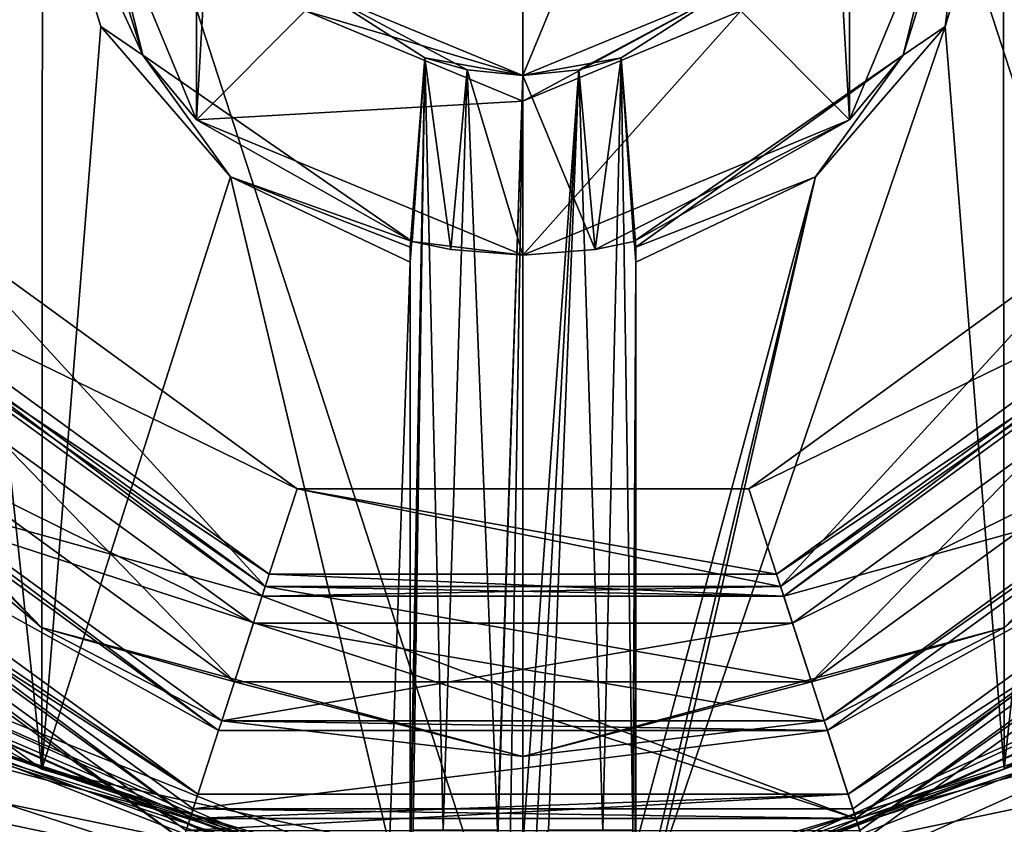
# Model space of a CAD drawing. Header units: millimetres. Extents: x -78 to 78, y -77 to 439.
# Tile 34 of 59: x -10 to 9, y 210 to 226. Entities that reach past the tile are written whole.
import ezdxf

# ---------------------------------------------------------------- set-up
doc = ezdxf.new("R2010")
doc.units = ezdxf.units.MM
doc.header["$LTSCALE"] = 65.185185
for name, color, linetype in [('101', 7, 'CONTINUOUS'), ('103', 7, 'CONTINUOUS'), ('104', 7, 'CONTINUOUS'), ('384', 7, 'CONTINUOUS'), ('385', 7, 'CONTINUOUS'), ('386', 7, 'CONTINUOUS'), ('389', 7, 'CONTINUOUS'), ('390', 7, 'CONTINUOUS'), ('391', 7, 'CONTINUOUS'), ('392', 7, 'CONTINUOUS'), ('393', 7, 'CONTINUOUS'), ('394', 7, 'CONTINUOUS'), ('395', 7, 'CONTINUOUS'), ('396', 7, 'CONTINUOUS'), ('397', 7, 'CONTINUOUS'), ('398', 7, 'CONTINUOUS'), ('399', 7, 'CONTINUOUS'), ('400', 7, 'CONTINUOUS'), ('401', 7, 'CONTINUOUS'), ('402', 7, 'CONTINUOUS'), ('405', 7, 'CONTINUOUS'), ('407', 7, 'CONTINUOUS'), ('408', 7, 'CONTINUOUS'), ('409', 7, 'CONTINUOUS'), ('410', 7, 'CONTINUOUS'), ('411', 7, 'CONTINUOUS'), ('412', 7, 'CONTINUOUS'), ('413', 7, 'CONTINUOUS'), ('417', 7, 'CONTINUOUS'), ('418', 7, 'CONTINUOUS'), ('419', 7, 'CONTINUOUS'), ('420', 7, 'CONTINUOUS'), ('58', 7, 'CONTINUOUS'), ('59', 7, 'CONTINUOUS'), ('60', 7, 'CONTINUOUS'), ('61', 7, 'CONTINUOUS'), ('62', 7, 'CONTINUOUS'), ('63', 7, 'CONTINUOUS'), ('64', 7, 'CONTINUOUS'), ('65', 7, 'CONTINUOUS'), ('66', 7, 'CONTINUOUS'), ('76', 7, 'CONTINUOUS'), ('78', 7, 'CONTINUOUS'), ('80', 7, 'CONTINUOUS'), ('83', 7, 'CONTINUOUS'), ('84', 7, 'CONTINUOUS'), ('86', 7, 'CONTINUOUS'), ('87', 7, 'CONTINUOUS'), ('89', 7, 'CONTINUOUS'), ('91', 7, 'CONTINUOUS'), ('92', 7, 'CONTINUOUS'), ('94', 7, 'CONTINUOUS'), ('96', 7, 'CONTINUOUS'), ('98', 7, 'CONTINUOUS')]:
    doc.layers.add(name, color=color, linetype=linetype)

msp = doc.modelspace()

# ---------------------------------------------------------------- linework, layer by layer
at = {"layer": '101', "linetype": 'CONTINUOUS'}
for points in [[(-16.585, 217.95, 2.5), (-6.335, 210.503, 2.5), (-16.989, 217.656, 3), (-16.585, 217.95, 2.5)], [(6.335, 210.503, 2.5), (16.585, 217.95, 2.5), (6.489, 210.028, 3), (6.335, 210.503, 2.5)], [(16.585, 217.95, 2.5), (16.989, 217.656, 3), (6.489, 210.028, 3), (16.585, 217.95, 2.5)], [(-6.335, 210.503, 2.5), (-6.489, 210.028, 3), (-16.989, 217.656, 3), (-6.335, 210.503, 2.5)], [(-6.335, 210.503, 2.5), (6.335, 210.503, 2.5), (-6.489, 210.028, 3), (-6.335, 210.503, 2.5)], [(6.335, 210.503, 2.5), (6.489, 210.028, 3), (-6.489, 210.028, 3), (6.335, 210.503, 2.5)]]:
    msp.add_3dface(points, dxfattribs=at)
at = {"layer": '103', "linetype": 'CONTINUOUS'}
for points in [[(-11.528, 221.624, 4), (-13.147, 220.449, 6), (-5.022, 214.545, 6), (-11.528, 221.624, 4)], [(-4.403, 216.447, 4), (-11.528, 221.624, 4), (-5.022, 214.545, 6), (-4.403, 216.447, 4)], [(11.528, 221.624, 4), (4.403, 216.447, 4), (5.022, 214.545, 6), (11.528, 221.624, 4)], [(11.528, 221.624, 4), (5.022, 214.545, 6), (13.147, 220.449, 6), (11.528, 221.624, 4)], [(-4.403, 216.447, 4), (-5.022, 214.545, 6), (5.022, 214.545, 6), (-4.403, 216.447, 4)], [(4.403, 216.447, 4), (-4.403, 216.447, 4), (5.022, 214.545, 6), (4.403, 216.447, 4)]]:
    msp.add_3dface(points, dxfattribs=at)
at = {"layer": '104', "linetype": 'CONTINUOUS'}
for points in [[(-12.944, 220.595), (-11.528, 221.624), (-4.403, 216.447), (-12.944, 220.595)], [(12.944, 220.595), (4.403, 216.447), (11.528, 221.624), (12.944, 220.595)], [(-4.944, 214.783), (-12.944, 220.595), (-4.403, 216.447), (-4.944, 214.783)], [(12.944, 220.595), (4.944, 214.783), (4.403, 216.447), (12.944, 220.595)], [(4.944, 214.783), (-4.944, 214.783), (-4.403, 216.447), (4.944, 214.783)], [(4.944, 214.783), (-4.403, 216.447), (4.403, 216.447), (4.944, 214.783)]]:
    msp.add_3dface(points, dxfattribs=at)
at = {"layer": '384', "linetype": 'CONTINUOUS'}
for points in [[(-5.253, 213.832, 4), (-13.753, 220.008, 4), (-5.253, 213.832, 2.5), (-5.253, 213.832, 4)], [(-5.253, 213.832, 2.5), (-13.753, 220.008, 4), (-13.753, 220.008, 2.5), (-5.253, 213.832, 2.5)], [(13.753, 220.008, 4), (5.253, 213.832, 4), (13.753, 220.008, 2.5), (13.753, 220.008, 4)], [(13.753, 220.008, 2.5), (5.253, 213.832, 4), (5.253, 213.832, 2.5), (13.753, 220.008, 2.5)], [(5.253, 213.832, 4), (-5.253, 213.832, 4), (5.253, 213.832, 2.5), (5.253, 213.832, 4)], [(5.253, 213.832, 2.5), (-5.253, 213.832, 4), (-5.253, 213.832, 2.5), (5.253, 213.832, 2.5)]]:
    msp.add_3dface(points, dxfattribs=at)
at = {"layer": '385', "linetype": 'CONTINUOUS'}
for points in [[(-13.753, 220.008, 4), (-5.253, 213.832, 4), (-15.371, 218.832, 4), (-13.753, 220.008, 4)], [(5.253, 213.832, 4), (13.753, 220.008, 4), (15.371, 218.832, 4), (5.253, 213.832, 4)], [(-15.371, 218.832, 4), (-5.253, 213.832, 4), (-5.871, 211.93, 4), (-15.371, 218.832, 4)], [(5.871, 211.93, 4), (5.253, 213.832, 4), (15.371, 218.832, 4), (5.871, 211.93, 4)], [(-5.871, 211.93, 4), (-5.253, 213.832, 4), (5.871, 211.93, 4), (-5.871, 211.93, 4)], [(-5.253, 213.832, 4), (5.253, 213.832, 4), (5.871, 211.93, 4), (-5.253, 213.832, 4)]]:
    msp.add_3dface(points, dxfattribs=at)
at = {"layer": '386', "linetype": 'CONTINUOUS'}
for points in [[(-15.371, 218.832, 4), (-5.871, 211.93, 4), (-15.371, 218.832, 2.5), (-15.371, 218.832, 4)], [(-15.371, 218.832, 2.5), (-5.871, 211.93, 4), (-5.871, 211.93, 2.5), (-15.371, 218.832, 2.5)], [(5.871, 211.93, 4), (15.371, 218.832, 4), (5.871, 211.93, 2.5), (5.871, 211.93, 4)], [(5.871, 211.93, 2.5), (15.371, 218.832, 4), (15.371, 218.832, 2.5), (5.871, 211.93, 2.5)], [(-5.871, 211.93, 4), (5.871, 211.93, 4), (-5.871, 211.93, 2.5), (-5.871, 211.93, 4)], [(-5.871, 211.93, 2.5), (5.871, 211.93, 4), (5.871, 211.93, 2.5), (-5.871, 211.93, 2.5)]]:
    msp.add_3dface(points, dxfattribs=at)
at = {"layer": '389', "linetype": 'CONTINUOUS'}
for points in [[(-5.253, 213.832, 2.5), (-13.753, 220.008, 2.5), (-15.371, 218.832, 2.5), (-5.253, 213.832, 2.5)], [(13.753, 220.008, 2.5), (5.253, 213.832, 2.5), (15.371, 218.832, 2.5), (13.753, 220.008, 2.5)], [(-5.253, 213.832, 2.5), (-15.371, 218.832, 2.5), (-5.871, 211.93, 2.5), (-5.253, 213.832, 2.5)], [(5.253, 213.832, 2.5), (5.871, 211.93, 2.5), (15.371, 218.832, 2.5), (5.253, 213.832, 2.5)], [(5.253, 213.832, 2.5), (-5.253, 213.832, 2.5), (-5.871, 211.93, 2.5), (5.253, 213.832, 2.5)], [(5.253, 213.832, 2.5), (-5.871, 211.93, 2.5), (5.871, 211.93, 2.5), (5.253, 213.832, 2.5)]]:
    msp.add_3dface(points, dxfattribs=at)
at = {"layer": '390', "linetype": 'CONTINUOUS'}
for points in [[(-3.889, 226.111, 56), (0, 235.5, 56), (0, 224.5, 56), (-3.889, 226.111, 56)], [(0, 224.5, 56), (0, 235.5, 56), (3.889, 233.889, 56), (0, 224.5, 56)], [(3.889, 226.111, 56), (0, 224.5, 56), (3.889, 233.889, 56), (3.889, 226.111, 56)]]:
    msp.add_3dface(points, dxfattribs=at)
at = {"layer": '391', "linetype": 'CONTINUOUS'}
for points in [[(-3.889, 226.111, 56), (0, 224.5, 56), (-1.914, 224.844, 52.085), (-3.889, 226.111, 56)], [(-3.889, 226.111, 44), (-3.889, 226.111, 56), (-1.914, 224.844, 52.085), (-3.889, 226.111, 44)], [(0, 224.5, 44), (-3.889, 226.111, 44), (0, 224.5, 48.8), (0, 224.5, 44)], [(0, 224.5, 48.8), (-3.889, 226.111, 44), (-1.088, 224.609, 49.088), (0, 224.5, 48.8)], [(-1.088, 224.609, 49.088), (-3.889, 226.111, 44), (-1.914, 224.844, 49.916), (-1.088, 224.609, 49.088)], [(-1.914, 224.844, 49.916), (-3.889, 226.111, 44), (-1.914, 224.844, 52.085), (-1.914, 224.844, 49.916)], [(-1.914, 224.844, 52.085), (0, 224.5, 56), (-1.088, 224.609, 52.912), (-1.914, 224.844, 52.085)], [(-1.088, 224.609, 52.912), (0, 224.5, 56), (0, 224.5, 53.2), (-1.088, 224.609, 52.912)]]:
    msp.add_3dface(points, dxfattribs=at)
at = {"layer": '392', "linetype": 'CONTINUOUS'}
for points in [[(-9, 230, 43.5), (-6.364, 236.364, 43.5), (-6.364, 223.636, 43.5), (-9, 230, 43.5)], [(-6.364, 223.636, 43.5), (-6.364, 236.364, 43.5), (-6, 230, 43.5), (-6.364, 223.636, 43.5)], [(6.364, 236.364, 43.5), (6.364, 223.636, 43.5), (6, 230, 43.5), (6.364, 236.364, 43.5)], [(9, 230, 43.5), (6.364, 223.636, 43.5), (6.364, 236.364, 43.5), (9, 230, 43.5)], [(-4.243, 225.757, 43.5), (-6.364, 223.636, 43.5), (-6, 230, 43.5), (-4.243, 225.757, 43.5)], [(6, 230, 43.5), (6.364, 223.636, 43.5), (4.243, 225.757, 43.5), (6, 230, 43.5)], [(0, 224, 43.5), (-6.364, 223.636, 43.5), (-4.243, 225.757, 43.5), (0, 224, 43.5)], [(6.364, 223.636, 43.5), (0, 221, 43.5), (4.243, 225.757, 43.5), (6.364, 223.636, 43.5)], [(0, 221, 43.5), (0, 224, 43.5), (4.243, 225.757, 43.5), (0, 221, 43.5)], [(0, 221, 43.5), (-6.364, 223.636, 43.5), (0, 224, 43.5), (0, 221, 43.5)]]:
    msp.add_3dface(points, dxfattribs=at)
at = {"layer": '393', "linetype": 'CONTINUOUS'}
for points in [[(-8.934, 231.09, 50.6), (-9, 230, 43.5), (-7.411, 224.893, 50.6), (-8.934, 231.09, 50.6)], [(-9, 230, 43.5), (-6.364, 223.636, 43.5), (-7.411, 224.893, 50.6), (-9, 230, 43.5)], [(-6.364, 223.636, 43.5), (-2.163, 221.264, 50.6), (-7.411, 224.893, 50.6), (-6.364, 223.636, 43.5)], [(-6.364, 223.636, 43.5), (0, 221, 43.5), (-2.163, 221.264, 50.6), (-6.364, 223.636, 43.5)], [(-2.163, 221.264, 50.6), (0, 221, 43.5), (-1.404, 221.11, 49.306), (-2.163, 221.264, 50.6)], [(-1.404, 221.11, 49.306), (0, 221, 43.5), (0, 221, 48.8), (-1.404, 221.11, 49.306)]]:
    msp.add_3dface(points, dxfattribs=at)
at = {"layer": '394', "linetype": 'CONTINUOUS'}
for points in [[(-14.54, 213.49, 50.2), (-2.572, 208.151, 50.2), (-12.931, 212.202, 18.2), (-14.54, 213.49, 50.2)], [(-1.792, 208.073, 48.999), (-0.5, 208.006, 48.367), (-12.931, 212.202, 18.2), (-1.792, 208.073, 48.999)], [(-12.931, 212.202, 18.2), (-0.5, 208.006, 48.367), (-0.251, 208.001, 48.412), (-12.931, 212.202, 18.2)], [(-2.572, 208.151, 50.2), (-1.792, 208.073, 48.999), (-12.931, 212.202, 18.2), (-2.572, 208.151, 50.2)], [(0, 208, 18.2), (-12.931, 212.202, 18.2), (0, 208, 48.4), (0, 208, 18.2)], [(0, 208, 48.4), (-12.931, 212.202, 18.2), (-0.251, 208.001, 48.412), (0, 208, 48.4)]]:
    msp.add_3dface(points, dxfattribs=at)
at = {"layer": '395', "linetype": 'CONTINUOUS'}
for points in [[(0, 207.8, 18), (-13.989, 210.745, 18), (-13.049, 212.04, 18), (0, 207.8, 18)], [(13.989, 210.745, 18), (0, 206.2, 18), (13.049, 212.04, 18), (13.989, 210.745, 18)], [(13.049, 212.04, 18), (0, 206.2, 18), (0, 207.8, 18), (13.049, 212.04, 18)], [(0, 206.2, 18), (-13.989, 210.745, 18), (0, 207.8, 18), (0, 206.2, 18)]]:
    msp.add_3dface(points, dxfattribs=at)
at = {"layer": '396', "linetype": 'CONTINUOUS'}
for points in [[(0, 206, 57.8), (-14.107, 210.584, 57.8), (0, 206, 54.5), (0, 206, 57.8)], [(0, 206, 54.5), (-14.107, 210.584, 57.8), (-1.747, 206.064, 54.033), (0, 206, 54.5)], [(-1.747, 206.064, 54.033), (-14.107, 210.584, 57.8), (-3.033, 206.192, 52.747), (-1.747, 206.064, 54.033)], [(-3.033, 206.192, 52.747), (-14.107, 210.584, 57.8), (-3.5, 206.257, 51), (-3.033, 206.192, 52.747)], [(-3.5, 206.257, 51), (-14.107, 210.584, 57.8), (0, 206, 18.2), (-3.5, 206.257, 51)], [(0, 206, 18.2), (-14.107, 210.584, 57.8), (-14.107, 210.584, 18.2), (0, 206, 18.2)]]:
    msp.add_3dface(points, dxfattribs=at)
at = {"layer": '397', "linetype": 'CONTINUOUS'}
for points in [[(-13.989, 249.255, 58), (0, 206.2, 58), (0, 253.8, 58), (-13.989, 249.255, 58)], [(0, 253.8, 58), (0, 206.2, 58), (13.989, 210.745, 58), (0, 253.8, 58)], [(13.989, 249.255, 58), (0, 253.8, 58), (13.989, 210.745, 58), (13.989, 249.255, 58)], [(-13.989, 210.745, 58), (0, 206.2, 58), (-13.989, 249.255, 58), (-13.989, 210.745, 58)]]:
    msp.add_3dface(points, dxfattribs=at)
at = {"layer": '398', "linetype": 'CONTINUOUS'}
for points in [[(0, 224.5, 56), (3.889, 226.111, 56), (0, 224.5, 53.2), (0, 224.5, 56)], [(0, 224.5, 44), (3.889, 226.111, 56), (3.889, 226.111, 44), (0, 224.5, 44)], [(3.889, 226.111, 56), (0, 224.5, 44), (1.914, 224.844, 49.915), (3.889, 226.111, 56)], [(0, 224.5, 53.2), (3.889, 226.111, 56), (1.088, 224.609, 52.912), (0, 224.5, 53.2)], [(1.088, 224.609, 52.912), (3.889, 226.111, 56), (1.914, 224.844, 52.084), (1.088, 224.609, 52.912)], [(1.914, 224.844, 52.084), (3.889, 226.111, 56), (1.914, 224.844, 49.915), (1.914, 224.844, 52.084)], [(1.914, 224.844, 49.915), (0, 224.5, 44), (1.088, 224.609, 49.088), (1.914, 224.844, 49.915)], [(0, 224.5, 44), (0, 224.5, 48.8), (1.088, 224.609, 49.088), (0, 224.5, 44)]]:
    msp.add_3dface(points, dxfattribs=at)
at = {"layer": '399', "linetype": 'CONTINUOUS'}
for points in [[(7.411, 224.893, 50.6), (9, 230, 43.5), (8.934, 231.09, 50.6), (7.411, 224.893, 50.6)], [(6.364, 223.636, 43.5), (9, 230, 43.5), (7.411, 224.893, 50.6), (6.364, 223.636, 43.5)], [(2.163, 221.264, 50.6), (6.364, 223.636, 43.5), (7.411, 224.893, 50.6), (2.163, 221.264, 50.6)], [(0, 221, 43.5), (6.364, 223.636, 43.5), (0, 221, 48.8), (0, 221, 43.5)], [(0, 221, 48.8), (6.364, 223.636, 43.5), (1.404, 221.11, 49.306), (0, 221, 48.8)], [(1.404, 221.11, 49.306), (6.364, 223.636, 43.5), (2.163, 221.264, 50.6), (1.404, 221.11, 49.306)]]:
    msp.add_3dface(points, dxfattribs=at)
at = {"layer": '400', "linetype": 'CONTINUOUS'}
for points in [[(12.931, 212.202, 18.2), (2.572, 208.151, 50.2), (14.54, 213.49, 50.2), (12.931, 212.202, 18.2)], [(0, 208, 18.2), (2.572, 208.151, 50.2), (12.931, 212.202, 18.2), (0, 208, 18.2)]]:
    msp.add_3dface(points, dxfattribs=at)
at = {"layer": '401', "linetype": 'CONTINUOUS'}
for points in [[(14.107, 210.584, 57.8), (0, 206, 57.8), (3.033, 206.192, 52.747), (14.107, 210.584, 57.8)], [(0, 206, 47.5), (0, 206, 18.2), (14.107, 210.584, 18.2), (0, 206, 47.5)], [(0, 206, 47.5), (14.107, 210.584, 18.2), (1.747, 206.064, 47.967), (0, 206, 47.5)], [(1.747, 206.064, 47.967), (14.107, 210.584, 18.2), (3.033, 206.192, 49.253), (1.747, 206.064, 47.967)], [(14.107, 210.584, 18.2), (14.107, 210.584, 57.8), (3.033, 206.192, 52.747), (14.107, 210.584, 18.2)], [(3.033, 206.192, 49.253), (14.107, 210.584, 18.2), (3.5, 206.257, 51), (3.033, 206.192, 49.253)], [(3.5, 206.257, 51), (14.107, 210.584, 18.2), (3.033, 206.192, 52.747), (3.5, 206.257, 51)]]:
    msp.add_3dface(points, dxfattribs=at)
at = {"layer": '402', "linetype": 'CONTINUOUS'}
for points in [[(1.088, 224.609, 52.912), (1.914, 224.844, 52.084), (1.556, 209.8, 52.556), (1.088, 224.609, 52.912)], [(1.914, 224.844, 49.915), (1.088, 224.609, 49.088), (1.404, 221.11, 49.306), (1.914, 224.844, 49.915)], [(1.914, 224.844, 49.915), (1.404, 221.11, 49.306), (2.163, 221.264, 50.6), (1.914, 224.844, 49.915)], [(1.556, 209.8, 52.556), (1.914, 224.844, 52.084), (2.142, 209.8, 51.5), (1.556, 209.8, 52.556)], [(1.914, 224.844, 52.084), (1.914, 224.844, 49.915), (2.2, 220.861, 51), (1.914, 224.844, 52.084)], [(2.142, 209.8, 51.5), (1.914, 224.844, 52.084), (2.2, 220.861, 51), (2.142, 209.8, 51.5)], [(1.914, 224.844, 49.915), (2.163, 221.264, 50.6), (2.197, 221.157, 50.877), (1.914, 224.844, 49.915)], [(2.2, 220.861, 51), (1.914, 224.844, 49.915), (2.197, 221.157, 50.877), (2.2, 220.861, 51)], [(1.088, 224.609, 49.088), (0, 224.5, 48.8), (1.404, 221.11, 49.306), (1.088, 224.609, 49.088)], [(0, 224.5, 53.2), (1.088, 224.609, 52.912), (0, 209.5, 53.2), (0, 224.5, 53.2)], [(0, 209.5, 53.2), (1.088, 224.609, 52.912), (0.252, 209.5, 53.186), (0, 209.5, 53.2)], [(1.088, 224.609, 52.912), (0.5, 209.8, 53.142), (0.252, 209.5, 53.186), (1.088, 224.609, 52.912)], [(0.5, 209.8, 53.142), (1.088, 224.609, 52.912), (1.556, 209.8, 52.556), (0.5, 209.8, 53.142)], [(0, 224.5, 48.8), (0, 221, 48.8), (1.404, 221.11, 49.306), (0, 224.5, 48.8)], [(2.142, 209.5, 51.5), (2.142, 209.8, 51.5), (2.2, 220.861, 51), (2.142, 209.5, 51.5)], [(2.186, 209.5, 51.252), (2.142, 209.5, 51.5), (2.2, 220.861, 51), (2.186, 209.5, 51.252)], [(2.2, 209.5, 51), (2.186, 209.5, 51.252), (2.2, 220.861, 51), (2.2, 209.5, 51)]]:
    msp.add_3dface(points, dxfattribs=at)
at = {"layer": '405', "linetype": 'CONTINUOUS'}
for points in [[(-1.914, 224.844, 52.085), (-2.186, 209.5, 51.252), (-2.2, 209.5, 51), (-1.914, 224.844, 52.085)], [(-1.914, 224.844, 52.085), (-2.2, 209.5, 51), (-2.2, 220.861, 51), (-1.914, 224.844, 52.085)], [(-2.197, 221.157, 50.877), (-1.914, 224.844, 52.085), (-2.2, 220.861, 51), (-2.197, 221.157, 50.877)], [(-2.163, 221.264, 50.6), (-1.914, 224.844, 52.085), (-2.197, 221.157, 50.877), (-2.163, 221.264, 50.6)], [(-2.186, 209.5, 51.252), (-1.914, 224.844, 52.085), (-2.142, 209.8, 51.5), (-2.186, 209.5, 51.252)], [(-1.914, 224.844, 49.916), (-1.914, 224.844, 52.085), (-2.163, 221.264, 50.6), (-1.914, 224.844, 49.916)], [(-1.914, 224.844, 49.916), (-2.163, 221.264, 50.6), (-1.404, 221.11, 49.306), (-1.914, 224.844, 49.916)], [(-2.142, 209.8, 51.5), (-1.914, 224.844, 52.085), (-1.556, 209.8, 52.556), (-2.142, 209.8, 51.5)], [(-1.088, 224.609, 49.088), (-1.914, 224.844, 49.916), (-1.404, 221.11, 49.306), (-1.088, 224.609, 49.088)], [(-1.914, 224.844, 52.085), (-1.088, 224.609, 52.912), (-1.556, 209.8, 52.556), (-1.914, 224.844, 52.085)], [(-1.556, 209.8, 52.556), (-1.088, 224.609, 52.912), (-0.5, 209.8, 53.142), (-1.556, 209.8, 52.556)], [(-1.088, 224.609, 49.088), (-1.404, 221.11, 49.306), (0, 221, 48.8), (-1.088, 224.609, 49.088)], [(0, 224.5, 48.8), (-1.088, 224.609, 49.088), (0, 221, 48.8), (0, 224.5, 48.8)], [(-1.088, 224.609, 52.912), (0, 224.5, 53.2), (-0.5, 209.8, 53.142), (-1.088, 224.609, 52.912)], [(0, 224.5, 53.2), (-0.252, 209.5, 53.186), (-0.5, 209.5, 53.142), (0, 224.5, 53.2)], [(0, 224.5, 53.2), (-0.5, 209.5, 53.142), (-0.5, 209.8, 53.142), (0, 224.5, 53.2)], [(0, 224.5, 53.2), (0, 209.5, 53.2), (-0.252, 209.5, 53.186), (0, 224.5, 53.2)]]:
    msp.add_3dface(points, dxfattribs=at)
at = {"layer": '407', "linetype": 'CONTINUOUS'}
for points in [[(-14.107, 210.584, 57.8), (0, 206, 57.8), (-13.989, 210.745, 58), (-14.107, 210.584, 57.8)], [(0, 206, 57.8), (0, 206.2, 58), (-13.989, 210.745, 58), (0, 206, 57.8)]]:
    msp.add_3dface(points, dxfattribs=at)
at = {"layer": '408', "linetype": 'CONTINUOUS'}
for points in [[(13.989, 210.745, 58), (0, 206.2, 58), (14.107, 210.584, 57.8), (13.989, 210.745, 58)], [(0, 206.2, 58), (0, 206, 57.8), (14.107, 210.584, 57.8), (0, 206.2, 58)]]:
    msp.add_3dface(points, dxfattribs=at)
at = {"layer": '409', "linetype": 'CONTINUOUS'}
for points in [[(0, 206.2, 18), (13.989, 210.745, 18), (0, 206, 18.2), (0, 206.2, 18)], [(0, 206, 18.2), (13.989, 210.745, 18), (14.107, 210.584, 18.2), (0, 206, 18.2)]]:
    msp.add_3dface(points, dxfattribs=at)
at = {"layer": '410', "linetype": 'CONTINUOUS'}
for points in [[(-13.989, 210.745, 18), (0, 206.2, 18), (-14.107, 210.584, 18.2), (-13.989, 210.745, 18)], [(0, 206.2, 18), (0, 206, 18.2), (-14.107, 210.584, 18.2), (0, 206.2, 18)]]:
    msp.add_3dface(points, dxfattribs=at)
at = {"layer": '411', "linetype": 'CONTINUOUS'}
for points in [[(0, 207.8, 18), (0, 208, 18.2), (12.931, 212.202, 18.2), (0, 207.8, 18)], [(13.049, 212.04, 18), (0, 207.8, 18), (12.931, 212.202, 18.2), (13.049, 212.04, 18)]]:
    msp.add_3dface(points, dxfattribs=at)
at = {"layer": '412', "linetype": 'CONTINUOUS'}
for points in [[(-12.931, 212.202, 18.2), (0, 208, 18.2), (-13.049, 212.04, 18), (-12.931, 212.202, 18.2)], [(0, 208, 18.2), (0, 207.8, 18), (-13.049, 212.04, 18), (0, 208, 18.2)]]:
    msp.add_3dface(points, dxfattribs=at)
at = {"layer": '413', "linetype": 'CONTINUOUS'}
for points in [[(-15.115, 215.134, 51), (-13.179, 246.606, 51), (-9.379, 210.988, 51), (-15.115, 215.134, 51)], [(-9.379, 210.988, 51), (-13.179, 246.606, 51), (-9.362, 229.16, 51), (-9.379, 210.988, 51)], [(13.179, 246.606, 51), (9.379, 210.988, 51), (9.362, 229.16, 51), (13.179, 246.606, 51)], [(15.115, 215.134, 51), (9.379, 210.988, 51), (13.179, 246.606, 51), (15.115, 215.134, 51)], [(-8.229, 225.456, 51), (-9.379, 210.988, 51), (-9.362, 229.16, 51), (-8.229, 225.456, 51)], [(9.362, 229.16, 51), (9.379, 210.988, 51), (8.229, 225.456, 51), (9.362, 229.16, 51)], [(-5.698, 222.523, 51), (-9.379, 210.988, 51), (-8.229, 225.456, 51), (-5.698, 222.523, 51)], [(9.379, 210.988, 51), (2.6, 208.96, 51), (8.229, 225.456, 51), (9.379, 210.988, 51)], [(8.229, 225.456, 51), (2.6, 208.96, 51), (5.698, 222.523, 51), (8.229, 225.456, 51)], [(-2.6, 209.5, 51), (-9.379, 210.988, 51), (-5.698, 222.523, 51), (-2.6, 209.5, 51)], [(-2.2, 220.861, 51), (-2.6, 209.5, 51), (-5.698, 222.523, 51), (-2.2, 220.861, 51)], [(2.2, 209.5, 51), (2.2, 220.861, 51), (5.698, 222.523, 51), (2.2, 209.5, 51)], [(2.6, 209.5, 51), (2.2, 209.5, 51), (5.698, 222.523, 51), (2.6, 209.5, 51)], [(2.6, 208.96, 51), (2.6, 209.5, 51), (5.698, 222.523, 51), (2.6, 208.96, 51)], [(-2.2, 209.5, 51), (-2.6, 209.5, 51), (-2.2, 220.861, 51), (-2.2, 209.5, 51)], [(-2.6, 209.5, 51), (-2.6, 208.96, 51), (-9.379, 210.988, 51), (-2.6, 209.5, 51)]]:
    msp.add_3dface(points, dxfattribs=at)
at = {"layer": '417', "linetype": 'CONTINUOUS'}
for points in [[(-3.889, 226.111, 44), (0, 224.5, 44), (-4.243, 225.757, 43.5), (-3.889, 226.111, 44)], [(0, 224.5, 44), (0, 224, 43.5), (-4.243, 225.757, 43.5), (0, 224.5, 44)]]:
    msp.add_3dface(points, dxfattribs=at)
at = {"layer": '418', "linetype": 'CONTINUOUS'}
for points in [[(0, 224, 43.5), (0, 224.5, 44), (3.889, 226.111, 44), (0, 224, 43.5)], [(4.243, 225.757, 43.5), (0, 224, 43.5), (3.889, 226.111, 44), (4.243, 225.757, 43.5)]]:
    msp.add_3dface(points, dxfattribs=at)
at = {"layer": '419', "linetype": 'CONTINUOUS'}
for points in [[(-15.115, 215.134, 51), (-9.379, 210.988, 51), (-14.41, 213.687, 50.766), (-15.115, 215.134, 51)], [(9.379, 210.988, 51), (15.115, 215.134, 51), (14.41, 213.687, 50.766), (9.379, 210.988, 51)], [(-2.589, 208.388, 50.765), (-14.54, 213.49, 50.2), (-14.41, 213.687, 50.766), (-2.589, 208.388, 50.765)], [(-2.6, 208.96, 51), (-2.596, 208.508, 50.862), (-14.41, 213.687, 50.766), (-2.6, 208.96, 51)], [(-9.379, 210.988, 51), (-2.6, 208.96, 51), (-14.41, 213.687, 50.766), (-9.379, 210.988, 51)], [(-2.596, 208.508, 50.862), (-2.589, 208.388, 50.765), (-14.41, 213.687, 50.766), (-2.596, 208.508, 50.862)], [(2.589, 208.388, 50.765), (9.379, 210.988, 51), (14.41, 213.687, 50.766), (2.589, 208.388, 50.765)], [(2.652, 208.219, 50.5), (2.589, 208.388, 50.765), (14.41, 213.687, 50.766), (2.652, 208.219, 50.5)], [(14.54, 213.49, 50.2), (2.652, 208.219, 50.5), (14.41, 213.687, 50.766), (14.54, 213.49, 50.2)], [(-2.572, 208.151, 50.2), (-14.54, 213.49, 50.2), (-2.616, 208.171, 50.353), (-2.572, 208.151, 50.2)], [(-14.54, 213.49, 50.2), (-2.589, 208.388, 50.765), (-2.652, 208.219, 50.5), (-14.54, 213.49, 50.2)], [(-2.616, 208.171, 50.353), (-14.54, 213.49, 50.2), (-2.652, 208.219, 50.5), (-2.616, 208.171, 50.353)], [(14.54, 213.49, 50.2), (2.572, 208.151, 50.2), (2.616, 208.171, 50.353), (14.54, 213.49, 50.2)], [(2.652, 208.219, 50.5), (14.54, 213.49, 50.2), (2.616, 208.171, 50.353), (2.652, 208.219, 50.5)], [(2.589, 208.388, 50.765), (2.596, 208.508, 50.862), (9.379, 210.988, 51), (2.589, 208.388, 50.765)], [(2.596, 208.508, 50.862), (2.6, 208.96, 51), (9.379, 210.988, 51), (2.596, 208.508, 50.862)]]:
    msp.add_3dface(points, dxfattribs=at)
at = {"layer": '420', "linetype": 'CONTINUOUS'}
for points in [[(-8.934, 231.09, 50.6), (-7.411, 224.893, 50.6), (-9.362, 229.16, 51), (-8.934, 231.09, 50.6)], [(7.411, 224.893, 50.6), (8.934, 231.09, 50.6), (8.229, 225.456, 51), (7.411, 224.893, 50.6)], [(8.934, 231.09, 50.6), (9.362, 229.16, 51), (8.229, 225.456, 51), (8.934, 231.09, 50.6)], [(-7.411, 224.893, 50.6), (-8.229, 225.456, 51), (-9.362, 229.16, 51), (-7.411, 224.893, 50.6)], [(-7.411, 224.893, 50.6), (-5.698, 222.523, 51), (-8.229, 225.456, 51), (-7.411, 224.893, 50.6)], [(7.411, 224.893, 50.6), (8.229, 225.456, 51), (5.698, 222.523, 51), (7.411, 224.893, 50.6)], [(-7.411, 224.893, 50.6), (-2.163, 221.264, 50.6), (-5.698, 222.523, 51), (-7.411, 224.893, 50.6)], [(2.163, 221.264, 50.6), (7.411, 224.893, 50.6), (2.197, 221.157, 50.877), (2.163, 221.264, 50.6)], [(2.197, 221.157, 50.877), (7.411, 224.893, 50.6), (5.698, 222.523, 51), (2.197, 221.157, 50.877)], [(-2.163, 221.264, 50.6), (-2.197, 221.157, 50.877), (-5.698, 222.523, 51), (-2.163, 221.264, 50.6)], [(-2.197, 221.157, 50.877), (-2.2, 220.861, 51), (-5.698, 222.523, 51), (-2.197, 221.157, 50.877)], [(2.2, 220.861, 51), (2.197, 221.157, 50.877), (5.698, 222.523, 51), (2.2, 220.861, 51)]]:
    msp.add_3dface(points, dxfattribs=at)
at = {"layer": '58', "linetype": 'CONTINUOUS'}
for points in [[(-8.343, 204.321), (-23.3, 213.072), (-21.843, 214.13), (-8.343, 204.321)], [(21.843, 214.13), (16.928, 206.7), (8.343, 204.321), (21.843, 214.13)], [(-16.928, 206.7), (-23.3, 213.072), (-8.343, 204.321), (-16.928, 206.7)]]:
    msp.add_3dface(points, dxfattribs=at)
at = {"layer": '59', "linetype": 'CONTINUOUS'}
for points in [[(-8.343, 204.321), (-21.843, 214.13), (-8.343, 204.321, 1), (-8.343, 204.321)], [(-8.343, 204.321, 1), (-21.843, 214.13), (-21.843, 214.13, 1), (-8.343, 204.321, 1)], [(21.843, 214.13), (8.343, 204.321), (21.843, 214.13, 1), (21.843, 214.13)], [(21.843, 214.13, 1), (8.343, 204.321), (8.343, 204.321, 1), (21.843, 214.13, 1)]]:
    msp.add_3dface(points, dxfattribs=at)
at = {"layer": '60', "linetype": 'CONTINUOUS'}
for points in [[(-6.489, 210.028, 1), (-21.843, 214.13, 1), (-16.989, 217.657, 1), (-6.489, 210.028, 1)], [(16.989, 217.657, 1), (21.843, 214.13, 1), (6.489, 210.028, 1), (16.989, 217.657, 1)], [(8.343, 204.321, 1), (-8.343, 204.321, 1), (-21.843, 214.13, 1), (8.343, 204.321, 1)], [(8.343, 204.321, 1), (-21.843, 214.13, 1), (-6.489, 210.028, 1), (8.343, 204.321, 1)], [(21.843, 214.13, 1), (8.343, 204.321, 1), (6.489, 210.028, 1), (21.843, 214.13, 1)], [(6.489, 210.028, 1), (8.343, 204.321, 1), (-6.489, 210.028, 1), (6.489, 210.028, 1)]]:
    msp.add_3dface(points, dxfattribs=at)
at = {"layer": '61', "linetype": 'CONTINUOUS'}
for points in [[(-6.489, 210.028, 1), (-16.989, 217.657, 1), (-6.489, 210.028), (-6.489, 210.028, 1)], [(-6.489, 210.028), (-16.989, 217.657, 1), (-16.989, 217.657), (-6.489, 210.028)], [(16.989, 217.657, 1), (6.489, 210.028, 1), (16.989, 217.657), (16.989, 217.657, 1)], [(16.989, 217.657), (6.489, 210.028, 1), (6.489, 210.028), (16.989, 217.657)], [(6.489, 210.028, 1), (-6.489, 210.028, 1), (6.489, 210.028), (6.489, 210.028, 1)], [(6.489, 210.028), (-6.489, 210.028, 1), (-6.489, 210.028), (6.489, 210.028)]]:
    msp.add_3dface(points, dxfattribs=at)
at = {"layer": '62', "linetype": 'CONTINUOUS'}
for points in [[(-5.083, 214.355), (-16.989, 217.657), (-13.308, 220.331), (-5.083, 214.355)], [(13.308, 220.331), (16.989, 217.657), (5.083, 214.355), (13.308, 220.331)], [(6.489, 210.028), (-6.489, 210.028), (-16.989, 217.657), (6.489, 210.028)], [(6.489, 210.028), (-16.989, 217.657), (-5.083, 214.355), (6.489, 210.028)], [(16.989, 217.657), (6.489, 210.028), (5.083, 214.355), (16.989, 217.657)], [(5.083, 214.355), (6.489, 210.028), (-5.083, 214.355), (5.083, 214.355)]]:
    msp.add_3dface(points, dxfattribs=at)
at = {"layer": '63', "linetype": 'CONTINUOUS'}
for points in [[(-13.147, 220.449, 2.3), (-5.022, 214.545, 2.3), (-13.147, 220.449, 0.2), (-13.147, 220.449, 2.3)], [(-13.147, 220.449, 0.2), (-5.022, 214.545, 2.3), (-5.022, 214.545, 0.2), (-13.147, 220.449, 0.2)], [(5.022, 214.545, 2.3), (13.147, 220.449, 2.3), (5.022, 214.545, 0.2), (5.022, 214.545, 2.3)], [(5.022, 214.545, 0.2), (13.147, 220.449, 2.3), (13.147, 220.449, 0.2), (5.022, 214.545, 0.2)], [(-5.022, 214.545, 2.3), (5.022, 214.545, 2.3), (-5.022, 214.545, 0.2), (-5.022, 214.545, 2.3)], [(-5.022, 214.545, 0.2), (5.022, 214.545, 2.3), (5.022, 214.545, 0.2), (-5.022, 214.545, 0.2)]]:
    msp.add_3dface(points, dxfattribs=at)
at = {"layer": '64', "linetype": 'CONTINUOUS'}
for points in [[(-16.585, 217.95, 2.5), (-17.192, 217.51, 2.5), (-6.335, 210.503, 2.5), (-16.585, 217.95, 2.5)], [(6.335, 210.503, 2.5), (17.192, 217.51, 2.5), (16.585, 217.95, 2.5), (6.335, 210.503, 2.5)], [(-17.192, 217.51, 2.5), (-6.567, 209.79, 2.5), (-6.335, 210.503, 2.5), (-17.192, 217.51, 2.5)], [(6.567, 209.79, 2.5), (17.192, 217.51, 2.5), (6.335, 210.503, 2.5), (6.567, 209.79, 2.5)], [(-6.567, 209.79, 2.5), (6.567, 209.79, 2.5), (6.335, 210.503, 2.5), (-6.567, 209.79, 2.5)], [(-6.335, 210.503, 2.5), (-6.567, 209.79, 2.5), (6.335, 210.503, 2.5), (-6.335, 210.503, 2.5)]]:
    msp.add_3dface(points, dxfattribs=at)
at = {"layer": '65', "linetype": 'CONTINUOUS'}
for points in [[(-6.567, 209.79, 2.5), (-17.192, 217.51, 2.5), (-6.567, 209.79, 4.8), (-6.567, 209.79, 2.5)], [(-6.567, 209.79, 4.8), (-17.192, 217.51, 2.5), (-17.192, 217.51, 4.8), (-6.567, 209.79, 4.8)], [(17.192, 217.51, 2.5), (6.567, 209.79, 2.5), (17.192, 217.51, 4.8), (17.192, 217.51, 2.5)], [(17.192, 217.51, 4.8), (6.567, 209.79, 2.5), (6.567, 209.79, 4.8), (17.192, 217.51, 4.8)]]:
    msp.add_3dface(points, dxfattribs=at)
at = {"layer": '66', "linetype": 'CONTINUOUS'}
for points in [[(-17.353, 217.392, 5), (-23.3, 213.072, 5), (-6.628, 209.6, 5), (-17.353, 217.392, 5)], [(6.628, 209.6, 5), (23.3, 213.072, 5), (17.353, 217.392, 5), (6.628, 209.6, 5)], [(-23.3, 213.072, 5), (-16.928, 206.7, 5), (-6.628, 209.6, 5), (-23.3, 213.072, 5)], [(16.928, 206.7, 5), (23.3, 213.072, 5), (6.628, 209.6, 5), (16.928, 206.7, 5)]]:
    msp.add_3dface(points, dxfattribs=at)
at = {"layer": '76', "linetype": 'CONTINUOUS'}
for points in [[(-17.192, 217.51, 4.8), (-17.353, 217.392, 5), (-6.628, 209.6, 5), (-17.192, 217.51, 4.8)], [(-6.567, 209.79, 4.8), (-17.192, 217.51, 4.8), (-6.628, 209.6, 5), (-6.567, 209.79, 4.8)], [(17.192, 217.51, 4.8), (6.567, 209.79, 4.8), (17.353, 217.392, 5), (17.192, 217.51, 4.8)], [(6.567, 209.79, 4.8), (6.628, 209.6, 5), (17.353, 217.392, 5), (6.567, 209.79, 4.8)]]:
    msp.add_3dface(points, dxfattribs=at)
at = {"layer": '78', "linetype": 'CONTINUOUS'}
for points in [[(-5.083, 214.355, 2.5), (-13.147, 220.449, 2.3), (-13.308, 220.331, 2.5), (-5.083, 214.355, 2.5)], [(-5.022, 214.545, 2.3), (-13.147, 220.449, 2.3), (-5.083, 214.355, 2.5), (-5.022, 214.545, 2.3)], [(13.147, 220.449, 2.3), (5.022, 214.545, 2.3), (13.308, 220.331, 2.5), (13.147, 220.449, 2.3)], [(13.308, 220.331, 2.5), (5.022, 214.545, 2.3), (5.083, 214.355, 2.5), (13.308, 220.331, 2.5)], [(5.083, 214.355, 2.5), (-5.022, 214.545, 2.3), (-5.083, 214.355, 2.5), (5.083, 214.355, 2.5)], [(5.022, 214.545, 2.3), (-5.022, 214.545, 2.3), (5.083, 214.355, 2.5), (5.022, 214.545, 2.3)]]:
    msp.add_3dface(points, dxfattribs=at)
at = {"layer": '80', "linetype": 'CONTINUOUS'}
for points in [[(-13.308, 220.331), (-13.147, 220.449, 0.2), (-5.022, 214.545, 0.2), (-13.308, 220.331)], [(-5.083, 214.355), (-13.308, 220.331), (-5.022, 214.545, 0.2), (-5.083, 214.355)], [(5.083, 214.355), (5.022, 214.545, 0.2), (13.147, 220.449, 0.2), (5.083, 214.355)], [(13.308, 220.331), (5.083, 214.355), (13.147, 220.449, 0.2), (13.308, 220.331)], [(5.083, 214.355), (-5.083, 214.355), (5.022, 214.545, 0.2), (5.083, 214.355)], [(-5.083, 214.355), (-5.022, 214.545, 0.2), (5.022, 214.545, 0.2), (-5.083, 214.355)]]:
    msp.add_3dface(points, dxfattribs=at)
at = {"layer": '83', "linetype": 'CONTINUOUS'}
for points in [[(-6.489, 210.028, 37.3), (-16.989, 217.656, 37.3), (-6.489, 210.028, 3), (-6.489, 210.028, 37.3)], [(-6.489, 210.028, 3), (-16.989, 217.656, 37.3), (-16.989, 217.656, 3), (-6.489, 210.028, 3)], [(16.989, 217.656, 37.3), (6.489, 210.028, 37.3), (16.989, 217.656, 3), (16.989, 217.656, 37.3)], [(16.989, 217.656, 3), (6.489, 210.028, 37.3), (6.489, 210.028, 3), (16.989, 217.656, 3)], [(6.489, 210.028, 37.3), (-6.489, 210.028, 37.3), (6.489, 210.028, 3), (6.489, 210.028, 37.3)], [(6.489, 210.028, 3), (-6.489, 210.028, 37.3), (-6.489, 210.028, 3), (6.489, 210.028, 3)]]:
    msp.add_3dface(points, dxfattribs=at)
at = {"layer": '84', "linetype": 'CONTINUOUS'}
for points in [[(-15.533, 218.715, 37.5), (-16.828, 217.774, 37.5), (-5.933, 211.74, 37.5), (-15.533, 218.715, 37.5)], [(5.933, 211.74, 37.5), (16.828, 217.774, 37.5), (15.533, 218.715, 37.5), (5.933, 211.74, 37.5)], [(-16.828, 217.774, 37.5), (-6.428, 210.218, 37.5), (-5.933, 211.74, 37.5), (-16.828, 217.774, 37.5)], [(6.428, 210.218, 37.5), (16.828, 217.774, 37.5), (5.933, 211.74, 37.5), (6.428, 210.218, 37.5)], [(-6.428, 210.218, 37.5), (6.428, 210.218, 37.5), (5.933, 211.74, 37.5), (-6.428, 210.218, 37.5)], [(-5.933, 211.74, 37.5), (-6.428, 210.218, 37.5), (5.933, 211.74, 37.5), (-5.933, 211.74, 37.5)]]:
    msp.add_3dface(points, dxfattribs=at)
at = {"layer": '86', "linetype": 'CONTINUOUS'}
for points in [[(-4.944, 214.783, 2.5), (-13.308, 220.331, 2.5), (-12.944, 220.596, 2.5), (-4.944, 214.783, 2.5)], [(12.944, 220.596, 2.5), (13.308, 220.331, 2.5), (4.944, 214.783, 2.5), (12.944, 220.596, 2.5)], [(-5.083, 214.355, 2.5), (-13.308, 220.331, 2.5), (-4.944, 214.783, 2.5), (-5.083, 214.355, 2.5)], [(13.308, 220.331, 2.5), (5.083, 214.355, 2.5), (4.944, 214.783, 2.5), (13.308, 220.331, 2.5)], [(5.083, 214.355, 2.5), (-5.083, 214.355, 2.5), (-4.944, 214.783, 2.5), (5.083, 214.355, 2.5)], [(4.944, 214.783, 2.5), (5.083, 214.355, 2.5), (-4.944, 214.783, 2.5), (4.944, 214.783, 2.5)]]:
    msp.add_3dface(points, dxfattribs=at)
at = {"layer": '87', "linetype": 'CONTINUOUS'}
for points in [[(-4.944, 214.783, 2.5), (-12.944, 220.596, 2.5), (-12.944, 220.595), (-4.944, 214.783, 2.5)], [(-4.944, 214.783), (-4.944, 214.783, 2.5), (-12.944, 220.595), (-4.944, 214.783)], [(12.944, 220.596, 2.5), (4.944, 214.783, 2.5), (12.944, 220.595), (12.944, 220.596, 2.5)], [(12.944, 220.595), (4.944, 214.783, 2.5), (4.944, 214.783), (12.944, 220.595)], [(4.944, 214.783, 2.5), (-4.944, 214.783, 2.5), (4.944, 214.783), (4.944, 214.783, 2.5)], [(4.944, 214.783), (-4.944, 214.783, 2.5), (-4.944, 214.783), (4.944, 214.783)]]:
    msp.add_3dface(points, dxfattribs=at)
at = {"layer": '89', "linetype": 'CONTINUOUS'}
for points in [[(-4.403, 216.447), (-11.528, 221.624), (-4.403, 216.447, 4), (-4.403, 216.447)], [(-4.403, 216.447, 4), (-11.528, 221.624), (-11.528, 221.624, 4), (-4.403, 216.447, 4)], [(11.528, 221.624), (4.403, 216.447), (11.528, 221.624, 4), (11.528, 221.624)], [(11.528, 221.624, 4), (4.403, 216.447), (4.403, 216.447, 4), (11.528, 221.624, 4)], [(4.403, 216.447), (-4.403, 216.447), (4.403, 216.447, 4), (4.403, 216.447)], [(4.403, 216.447, 4), (-4.403, 216.447), (-4.403, 216.447, 4), (4.403, 216.447, 4)]]:
    msp.add_3dface(points, dxfattribs=at)
at = {"layer": '91', "linetype": 'CONTINUOUS'}
for points in [[(-5.871, 211.93, 6.8), (-15.371, 218.832, 6.8), (-5.871, 211.93, 37.3), (-5.871, 211.93, 6.8)], [(-5.871, 211.93, 37.3), (-15.371, 218.832, 6.8), (-15.371, 218.832, 37.3), (-5.871, 211.93, 37.3)], [(15.371, 218.832, 6.8), (5.871, 211.93, 6.8), (15.371, 218.832, 37.3), (15.371, 218.832, 6.8)], [(15.371, 218.832, 37.3), (5.871, 211.93, 6.8), (5.871, 211.93, 37.3), (15.371, 218.832, 37.3)], [(5.871, 211.93, 6.8), (-5.871, 211.93, 6.8), (5.871, 211.93, 37.3), (5.871, 211.93, 6.8)], [(5.871, 211.93, 37.3), (-5.871, 211.93, 6.8), (-5.871, 211.93, 37.3), (5.871, 211.93, 37.3)]]:
    msp.add_3dface(points, dxfattribs=at)
at = {"layer": '92', "linetype": 'CONTINUOUS'}
for points in [[(-14.725, 219.303, 6), (-5.624, 212.691, 6), (-13.147, 220.449, 6), (-14.725, 219.303, 6)], [(-13.147, 220.449, 6), (-5.624, 212.691, 6), (-5.022, 214.545, 6), (-13.147, 220.449, 6)], [(5.022, 214.545, 6), (5.624, 212.691, 6), (13.147, 220.449, 6), (5.022, 214.545, 6)], [(5.624, 212.691, 6), (14.725, 219.303, 6), (13.147, 220.449, 6), (5.624, 212.691, 6)], [(-5.624, 212.691, 6), (5.624, 212.691, 6), (-5.022, 214.545, 6), (-5.624, 212.691, 6)], [(-5.022, 214.545, 6), (5.624, 212.691, 6), (5.022, 214.545, 6), (-5.022, 214.545, 6)]]:
    msp.add_3dface(points, dxfattribs=at)
at = {"layer": '94', "linetype": 'CONTINUOUS'}
for points in [[(-15.371, 218.832, 6.8), (-9.383, 213.748, 6.234), (-16.252, 220.617, 6.234), (-15.371, 218.832, 6.8)], [(-9.383, 213.748, 6.234), (-14.725, 219.303, 6), (-16.252, 220.617, 6.234), (-9.383, 213.748, 6.234)], [(-5.624, 212.691, 6), (-14.725, 219.303, 6), (-9.383, 213.748, 6.234), (-5.624, 212.691, 6)], [(14.725, 219.303, 6), (5.624, 212.691, 6), (9.383, 213.748, 6.234), (14.725, 219.303, 6)], [(-15.371, 218.832, 6.8), (-5.871, 211.93, 6.8), (-9.383, 213.748, 6.234), (-15.371, 218.832, 6.8)], [(5.871, 211.93, 6.8), (15.371, 218.832, 6.8), (9.383, 213.748, 6.234), (5.871, 211.93, 6.8)], [(-5.871, 211.93, 6.8), (0, 211.234, 6.234), (-9.383, 213.748, 6.234), (-5.871, 211.93, 6.8)], [(0, 211.234, 6.234), (-5.624, 212.691, 6), (-9.383, 213.748, 6.234), (0, 211.234, 6.234)], [(5.871, 211.93, 6.8), (9.383, 213.748, 6.234), (0, 211.234, 6.234), (5.871, 211.93, 6.8)], [(9.383, 213.748, 6.234), (5.624, 212.691, 6), (0, 211.234, 6.234), (9.383, 213.748, 6.234)], [(5.624, 212.691, 6), (-5.624, 212.691, 6), (0, 211.234, 6.234), (5.624, 212.691, 6)], [(-5.871, 211.93, 6.8), (5.871, 211.93, 6.8), (0, 211.234, 6.234), (-5.871, 211.93, 6.8)]]:
    msp.add_3dface(points, dxfattribs=at)
at = {"layer": '96', "linetype": 'CONTINUOUS'}
for points in [[(-16.989, 217.656, 37.3), (-6.489, 210.028, 37.3), (-16.828, 217.774, 37.5), (-16.989, 217.656, 37.3)], [(-6.489, 210.028, 37.3), (-6.428, 210.218, 37.5), (-16.828, 217.774, 37.5), (-6.489, 210.028, 37.3)], [(16.989, 217.656, 37.3), (16.828, 217.774, 37.5), (6.428, 210.218, 37.5), (16.989, 217.656, 37.3)], [(6.489, 210.028, 37.3), (16.989, 217.656, 37.3), (6.428, 210.218, 37.5), (6.489, 210.028, 37.3)], [(-6.489, 210.028, 37.3), (6.489, 210.028, 37.3), (-6.428, 210.218, 37.5), (-6.489, 210.028, 37.3)], [(6.489, 210.028, 37.3), (6.428, 210.218, 37.5), (-6.428, 210.218, 37.5), (6.489, 210.028, 37.3)]]:
    msp.add_3dface(points, dxfattribs=at)
at = {"layer": '98', "linetype": 'CONTINUOUS'}
for points in [[(-15.533, 218.715, 37.5), (-5.933, 211.74, 37.5), (-15.371, 218.832, 37.3), (-15.533, 218.715, 37.5)], [(-5.933, 211.74, 37.5), (-5.871, 211.93, 37.3), (-15.371, 218.832, 37.3), (-5.933, 211.74, 37.5)], [(15.533, 218.715, 37.5), (15.371, 218.832, 37.3), (5.871, 211.93, 37.3), (15.533, 218.715, 37.5)], [(5.933, 211.74, 37.5), (15.533, 218.715, 37.5), (5.871, 211.93, 37.3), (5.933, 211.74, 37.5)], [(-5.933, 211.74, 37.5), (5.933, 211.74, 37.5), (-5.871, 211.93, 37.3), (-5.933, 211.74, 37.5)], [(5.933, 211.74, 37.5), (5.871, 211.93, 37.3), (-5.871, 211.93, 37.3), (5.933, 211.74, 37.5)]]:
    msp.add_3dface(points, dxfattribs=at)

doc.saveas('drawing.dxf')
